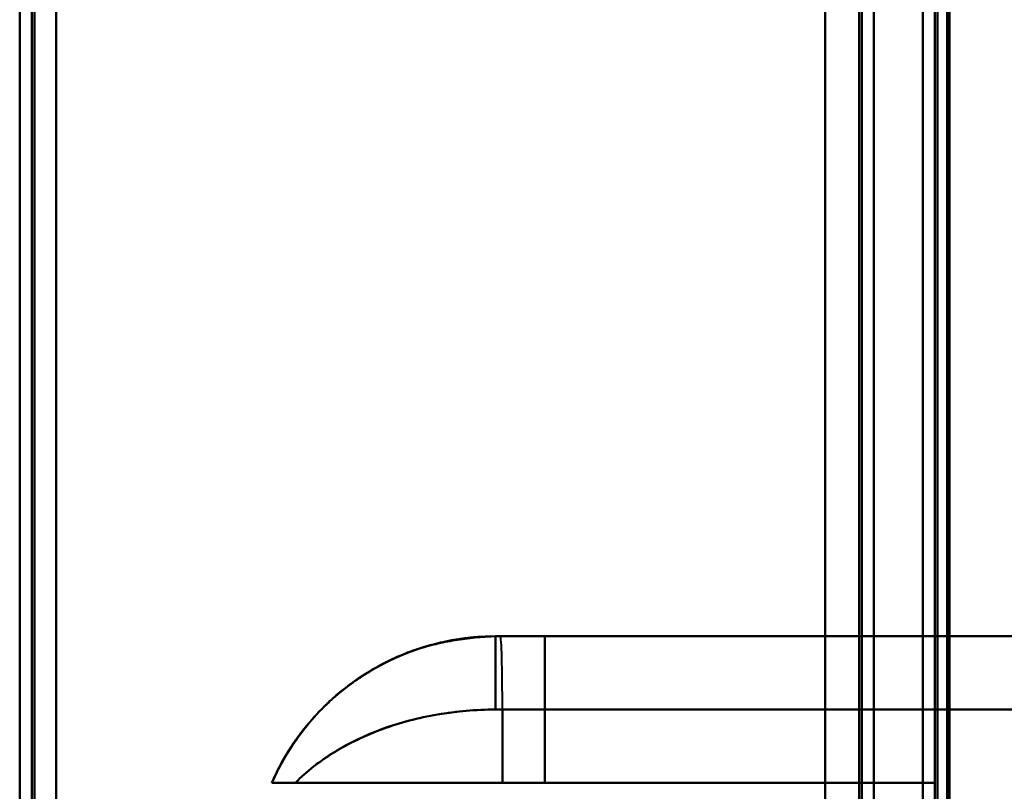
# Model space of a CAD drawing. Header units: millimetres. Extents: x -1115 to 1388, y -280 to 1010.
# Tile 22 of 76: x -362 to -322, y 272 to 304. Entities that reach past the tile are written whole.
import ezdxf

# ---------------------------------------------------------------- set-up
doc = ezdxf.new("R2010")
doc.units = ezdxf.units.MM
doc.layers.add('A-GENM', color=13, linetype='Continuous', lineweight=40)
doc.layers.add('G-IMPT', color=8, linetype='Continuous', lineweight=40)

# ---------------------------------------------------------------- blocks, each defined once
blk = doc.blocks.new('Maintenance r21 - Maintenance r21-751643-Droite')
at = {"layer": 'A-GENM'}
for p, q in [((-361.5, 1.653), (-361.5, 939.653)), ((-361.5, 939.653), (-361.5, 1.653))]:
    blk.add_line(p, q, dxfattribs=at)
blk = doc.blocks.new('NEXA 700 CALQUES_dwg-751640-Droite')
at = {"layer": 'G-IMPT'}
for p, q in [((-362, 937.772), (-362, 128.972)), ((-362, 937.772), (-362, 128.972)), ((-327, 129.472), (-327, 937.272)), ((-327, 129.472), (-327, 937.272)), ((-324.5, 902.272), (-324.5, 129.472)), ((-325, 745.072), (-325, 271.672)), ((-342.305, 278.372), (-342.5, 278.372)), ((-342.5, 278.372), (-342.305, 278.372)), ((-342.5, 275.372), (-342.5, 278.372)), ((-342.5, 278.372), (-342.305, 278.372)), ((-342.5, 278.372), (-340.485, 278.372)), ((-342.5, 275.372), (-342.5, 278.372)), ((-342.5, 278.372), (-342.305, 278.372)), ((-342.5, 278.372), (-340.485, 278.372)), ((-340.485, 278.372), (-342.5, 278.372)), ((-342.305, 278.372), (-342.5, 278.372)), ((-340.485, 278.372), (-342.5, 278.372)), ((-342.305, 278.372), (-342.5, 278.372)), ((-342.305, 278.372), (-309.5, 278.372)), ((-342.305, 278.372), (-309.5, 278.372)), ((-309.5, 278.372), (-342.305, 278.372)), ((-309.5, 278.372), (-342.305, 278.372)), ((-342.5, 275.372), (-342.221, 275.372)), ((-342.5, 275.372), (-342.221, 275.372)), ((-342.221, 275.372), (-342.5, 275.372)), ((-342.221, 275.372), (-342.5, 275.372)), ((-342.221, 275.372), (-309.788, 275.372)), ((-342.221, 275.372), (-309.788, 275.372)), ((-309.788, 275.372), (-342.221, 275.372)), ((-309.788, 275.372), (-342.221, 275.372)), ((-351.665, 272.372), (-340.485, 272.372)), ((-351.665, 272.372), (-340.485, 272.372)), ((-340.485, 272.372), (-351.665, 272.372)), ((-340.485, 272.372), (-351.665, 272.372)), ((-342.221, 272.372), (-350.707, 272.372)), ((-350.707, 272.372), (-342.221, 272.372)), ((-342.221, 272.372), (-350.707, 272.372)), ((-350.707, 272.372), (-342.221, 272.372)), ((-324.5, 272.372), (-342.221, 272.372)), ((-342.221, 272.372), (-324.5, 272.372)), ((-324.5, 272.372), (-342.221, 272.372)), ((-342.221, 272.372), (-324.5, 272.372))]:
    blk.add_line(p, q, dxfattribs=at)
at = {"layer": 'G-IMPT', "flags": 128}
for points in [[(-362, 128.972), (-362, 331.172), (-362, 533.372), (-362, 735.572), (-362, 937.772)], [(-362, 937.772), (-362, 735.572), (-362, 533.372), (-362, 331.172), (-362, 128.972)], [(-362, 128.972), (-362, 331.172), (-362, 533.372), (-362, 735.572), (-362, 937.772)], [(-362, 937.772), (-362, 735.572), (-362, 533.372), (-362, 331.172), (-362, 128.972)], [(-362, 937.772), (-362, 735.572), (-362, 533.372), (-362, 331.172), (-362, 128.972)], [(-362, 128.972), (-362, 331.172), (-362, 533.372), (-362, 735.572), (-362, 937.772)], [(-362, 937.772), (-362, 735.572), (-362, 533.372), (-362, 331.172), (-362, 128.972)], [(-362, 128.972), (-362, 331.172), (-362, 533.372), (-362, 735.572), (-362, 937.772)], [(-361.5, 937.772), (-361.5, 735.572), (-361.5, 533.372), (-361.5, 331.172), (-361.5, 128.972)], [(-361.5, 128.972), (-361.5, 331.172), (-361.5, 533.372), (-361.5, 735.572), (-361.5, 937.772)], [(-361.5, 128.972), (-361.5, 331.172), (-361.5, 533.372), (-361.5, 735.572), (-361.5, 937.772)], [(-361.5, 937.772), (-361.5, 735.572), (-361.5, 533.372), (-361.5, 331.172), (-361.5, 128.972)], [(-361.4, 937.772), (-361.4, 735.572), (-361.4, 533.372), (-361.4, 331.172), (-361.4, 128.972)], [(-361.4, 128.972), (-361.4, 331.172), (-361.4, 533.372), (-361.4, 735.572), (-361.4, 937.772)], [(-361.4, 128.972), (-361.4, 331.172), (-361.4, 533.372), (-361.4, 735.572), (-361.4, 937.772)], [(-361.4, 937.772), (-361.4, 735.572), (-361.4, 533.372), (-361.4, 331.172), (-361.4, 128.972)], [(-361.4, 937.772), (-361.4, 735.572), (-361.4, 533.372), (-361.4, 331.172), (-361.4, 128.972)], [(-361.4, 128.972), (-361.4, 331.172), (-361.4, 533.372), (-361.4, 735.572), (-361.4, 937.772)], [(-361.4, 128.972), (-361.4, 331.172), (-361.4, 533.372), (-361.4, 735.572), (-361.4, 937.772)], [(-361.4, 937.772), (-361.4, 735.572), (-361.4, 533.372), (-361.4, 331.172), (-361.4, 128.972)], [(-361.4, 128.972), (-361.4, 331.172), (-361.4, 533.372), (-361.4, 735.572), (-361.4, 937.772)], [(-361.4, 937.772), (-361.4, 735.572), (-361.4, 533.372), (-361.4, 331.172), (-361.4, 128.972)], [(-361.4, 937.772), (-361.4, 735.572), (-361.4, 533.372), (-361.4, 331.172), (-361.4, 128.972)], [(-361.4, 128.972), (-361.4, 331.172), (-361.4, 533.372), (-361.4, 735.572), (-361.4, 937.772)], [(-329, 128.972), (-329, 331.172), (-329, 533.372), (-329, 735.572), (-329, 937.772)], [(-329, 937.772), (-329, 735.572), (-329, 533.372), (-329, 331.172), (-329, 128.972)], [(-329, 937.772), (-329, 735.572), (-329, 533.372), (-329, 331.172), (-329, 128.972)], [(-329, 128.972), (-329, 331.172), (-329, 533.372), (-329, 735.572), (-329, 937.772)], [(-360.5, 937.272), (-360.5, 735.322), (-360.5, 533.372), (-360.5, 331.422), (-360.5, 129.472)], [(-360.5, 129.472), (-360.5, 331.422), (-360.5, 533.372), (-360.5, 735.322), (-360.5, 937.272)], [(-360.5, 937.272), (-360.5, 735.322), (-360.5, 533.372), (-360.5, 331.422), (-360.5, 129.472)], [(-360.5, 129.472), (-360.5, 331.422), (-360.5, 533.372), (-360.5, 735.322), (-360.5, 937.272)], [(-360.5, 937.272), (-360.5, 735.322), (-360.5, 533.372), (-360.5, 331.422), (-360.5, 129.472)], [(-360.5, 129.472), (-360.5, 331.422), (-360.5, 533.372), (-360.5, 735.322), (-360.5, 937.272)], [(-360.5, 129.472), (-360.5, 331.422), (-360.5, 533.372), (-360.5, 735.322), (-360.5, 937.272)], [(-360.5, 937.272), (-360.5, 735.322), (-360.5, 533.372), (-360.5, 331.422), (-360.5, 129.472)], [(-360.5, 129.472), (-360.5, 331.422), (-360.5, 533.372), (-360.5, 735.322), (-360.5, 937.272)], [(-360.5, 937.272), (-360.5, 735.322), (-360.5, 533.372), (-360.5, 331.422), (-360.5, 129.472)], [(-360.5, 937.272), (-360.5, 735.322), (-360.5, 533.372), (-360.5, 331.422), (-360.5, 129.472)], [(-360.5, 129.472), (-360.5, 331.422), (-360.5, 533.372), (-360.5, 735.322), (-360.5, 937.272)], [(-360.5, 129.472), (-360.5, 331.422), (-360.5, 533.372), (-360.5, 735.322), (-360.5, 937.272)], [(-360.5, 937.272), (-360.5, 735.322), (-360.5, 533.372), (-360.5, 331.422), (-360.5, 129.472)], [(-360.5, 937.272), (-360.5, 735.322), (-360.5, 533.372), (-360.5, 331.422), (-360.5, 129.472)], [(-360.5, 129.472), (-360.5, 331.422), (-360.5, 533.372), (-360.5, 735.322), (-360.5, 937.272)], [(-329, 129.472), (-329, 331.422), (-329, 533.372), (-329, 735.322), (-329, 937.272)], [(-329, 937.272), (-329, 735.322), (-329, 533.372), (-329, 331.422), (-329, 129.472)], [(-329, 937.272), (-329, 735.322), (-329, 533.372), (-329, 331.422), (-329, 129.472)], [(-329, 129.472), (-329, 331.422), (-329, 533.372), (-329, 735.322), (-329, 937.272)], [(-329, 937.272), (-329, 735.322), (-329, 533.372), (-329, 331.422), (-329, 129.472)], [(-329, 129.472), (-329, 331.422), (-329, 533.372), (-329, 735.322), (-329, 937.272)], [(-329, 129.472), (-329, 331.422), (-329, 533.372), (-329, 735.322), (-329, 937.272)], [(-329, 937.272), (-329, 735.322), (-329, 533.372), (-329, 331.422), (-329, 129.472)], [(-327.6, 129.472), (-327.6, 331.422), (-327.6, 533.372), (-327.6, 735.322), (-327.6, 937.272)], [(-327.6, 937.272), (-327.6, 735.322), (-327.6, 533.372), (-327.6, 331.422), (-327.6, 129.472)], [(-327.6, 937.272), (-327.6, 735.322), (-327.6, 533.372), (-327.6, 331.422), (-327.6, 129.472)], [(-327.6, 129.472), (-327.6, 331.422), (-327.6, 533.372), (-327.6, 735.322), (-327.6, 937.272)], [(-327.6, 129.472), (-327.6, 331.422), (-327.6, 533.372), (-327.6, 735.322), (-327.6, 937.272)], [(-327.6, 937.272), (-327.6, 735.322), (-327.6, 533.372), (-327.6, 331.422), (-327.6, 129.472)], [(-327.6, 937.272), (-327.6, 735.322), (-327.6, 533.372), (-327.6, 331.422), (-327.6, 129.472)], [(-327.6, 129.472), (-327.6, 331.422), (-327.6, 533.372), (-327.6, 735.322), (-327.6, 937.272)], [(-327.6, 937.272), (-327.6, 735.322), (-327.6, 533.372), (-327.6, 331.422), (-327.6, 129.472)], [(-327.6, 129.472), (-327.6, 331.422), (-327.6, 533.372), (-327.6, 735.322), (-327.6, 937.272)], [(-327.6, 129.472), (-327.6, 331.422), (-327.6, 533.372), (-327.6, 735.322), (-327.6, 937.272)], [(-327.6, 937.272), (-327.6, 735.322), (-327.6, 533.372), (-327.6, 331.422), (-327.6, 129.472)], [(-327.5, 937.272), (-327.5, 735.322), (-327.5, 533.372), (-327.5, 331.422), (-327.5, 129.472)], [(-327.5, 129.472), (-327.5, 331.422), (-327.5, 533.372), (-327.5, 735.322), (-327.5, 937.272)], [(-327.5, 129.472), (-327.5, 331.422), (-327.5, 533.372), (-327.5, 735.322), (-327.5, 937.272)], [(-327.5, 937.272), (-327.5, 735.322), (-327.5, 533.372), (-327.5, 331.422), (-327.5, 129.472)], [(-327, 937.272), (-327, 735.322), (-327, 533.372), (-327, 331.422), (-327, 129.472)], [(-327, 129.472), (-327, 331.422), (-327, 533.372), (-327, 735.322), (-327, 937.272)], [(-327, 129.472), (-327, 331.422), (-327, 533.372), (-327, 735.322), (-327, 937.272)], [(-327, 937.272), (-327, 735.322), (-327, 533.372), (-327, 331.422), (-327, 129.472)], [(-327, 937.272), (-327, 735.322), (-327, 533.372), (-327, 331.422), (-327, 129.472)], [(-327, 129.472), (-327, 331.422), (-327, 533.372), (-327, 735.322), (-327, 937.272)], [(-327, 129.472), (-327, 331.422), (-327, 533.372), (-327, 735.322), (-327, 937.272)], [(-327, 937.272), (-327, 735.322), (-327, 533.372), (-327, 331.422), (-327, 129.472)], [(-325, 902.772), (-325, 709.322), (-325, 515.872), (-325, 322.422), (-325, 128.972)], [(-325, 128.972), (-325, 322.422), (-325, 515.872), (-325, 709.322), (-325, 902.772)], [(-325, 128.972), (-325, 322.422), (-325, 515.872), (-325, 709.322), (-325, 902.772)], [(-325, 902.772), (-325, 709.322), (-325, 515.872), (-325, 322.422), (-325, 128.972)], [(-324.5, 902.272), (-324.5, 709.072), (-324.5, 515.872), (-324.5, 322.672), (-324.5, 129.472)], [(-324.5, 129.472), (-324.5, 322.672), (-324.5, 515.872), (-324.5, 709.072), (-324.5, 902.272)], [(-324.5, 902.272), (-324.5, 709.072), (-324.5, 515.872), (-324.5, 322.672), (-324.5, 129.472)], [(-324.5, 129.472), (-324.5, 322.672), (-324.5, 515.872), (-324.5, 709.072), (-324.5, 902.272)], [(-324.5, 902.272), (-324.5, 709.072), (-324.5, 515.872), (-324.5, 322.672), (-324.5, 129.472)], [(-324.5, 129.472), (-324.5, 322.672), (-324.5, 515.872), (-324.5, 709.072), (-324.5, 902.272)], [(-324.5, 902.272), (-324.5, 709.072), (-324.5, 515.872), (-324.5, 322.672), (-324.5, 129.472)], [(-324.5, 129.472), (-324.5, 322.672), (-324.5, 515.872), (-324.5, 709.072), (-324.5, 902.272)], [(-324, 902.272), (-324, 709.072), (-324, 515.872), (-324, 322.672), (-324, 129.472)], [(-324, 129.472), (-324, 322.672), (-324, 515.872), (-324, 709.072), (-324, 902.272)], [(-323.9, 161.372), (-323.9, 346.597), (-323.9, 531.822), (-323.9, 717.047), (-323.9, 902.272)], [(-323.9, 129.472), (-323.9, 322.672), (-323.9, 515.872), (-323.9, 709.072), (-323.9, 902.272)], [(-323.9, 902.272), (-323.9, 717.047), (-323.9, 531.822), (-323.9, 346.597), (-323.9, 161.372)], [(-323.9, 902.272), (-323.9, 717.047), (-323.9, 531.822), (-323.9, 346.597), (-323.9, 161.372)], [(-323.9, 161.372), (-323.9, 346.597), (-323.9, 531.822), (-323.9, 717.047), (-323.9, 902.272)], [(-323.9, 902.272), (-323.9, 709.072), (-323.9, 515.872), (-323.9, 322.672), (-323.9, 129.472)], [(-329, 745.072), (-329, 626.722), (-329, 508.372), (-329, 390.022), (-329, 271.672)], [(-329, 271.672), (-329, 390.022), (-329, 508.372), (-329, 626.722), (-329, 745.072)], [(-329, 271.672), (-329, 390.022), (-329, 508.372), (-329, 626.722), (-329, 745.072)], [(-329, 745.072), (-329, 626.722), (-329, 508.372), (-329, 390.022), (-329, 271.672)], [(-325, 745.072), (-325, 626.722), (-325, 508.372), (-325, 390.022), (-325, 271.672)], [(-325, 271.672), (-325, 390.022), (-325, 508.372), (-325, 626.722), (-325, 745.072)], [(-325, 271.672), (-325, 390.022), (-325, 508.372), (-325, 626.722), (-325, 745.072)], [(-325, 745.072), (-325, 626.722), (-325, 508.372), (-325, 390.022), (-325, 271.672)], [(-324.5, 745.072), (-324.5, 626.722), (-324.5, 508.372), (-324.5, 390.022), (-324.5, 271.672)], [(-324.5, 271.672), (-324.5, 390.022), (-324.5, 508.372), (-324.5, 626.722), (-324.5, 745.072)], [(-324.5, 745.072), (-324.5, 626.722), (-324.5, 508.372), (-324.5, 390.022), (-324.5, 271.672)], [(-324.5, 271.672), (-324.5, 390.022), (-324.5, 508.372), (-324.5, 626.722), (-324.5, 745.072)], [(-324.5, 745.072), (-324.5, 626.722), (-324.5, 508.372), (-324.5, 390.022), (-324.5, 271.672)], [(-324.5, 271.672), (-324.5, 390.022), (-324.5, 508.372), (-324.5, 626.722), (-324.5, 745.072)], [(-324.4, 271.672), (-324.4, 390.022), (-324.4, 508.372), (-324.4, 626.722), (-324.4, 745.072)], [(-324.4, 745.072), (-324.4, 626.722), (-324.4, 508.372), (-324.4, 390.022), (-324.4, 271.672)], [(-324.4, 271.672), (-324.4, 390.022), (-324.4, 508.372), (-324.4, 626.722), (-324.4, 745.072)], [(-324.4, 745.072), (-324.4, 626.722), (-324.4, 508.372), (-324.4, 390.022), (-324.4, 271.672)], [(-324.4, 271.672), (-324.4, 390.022), (-324.4, 508.372), (-324.4, 626.722), (-324.4, 745.072)], [(-324.4, 745.072), (-324.4, 626.722), (-324.4, 508.372), (-324.4, 390.022), (-324.4, 271.672)], [(-324, 271.672), (-324, 390.022), (-324, 508.372), (-324, 626.722), (-324, 745.072)], [(-324, 745.072), (-324, 626.722), (-324, 508.372), (-324, 390.022), (-324, 271.672)], [(-324, 271.672), (-324, 390.022), (-324, 508.372), (-324, 626.722), (-324, 745.072)], [(-324, 745.072), (-324, 626.722), (-324, 508.372), (-324, 390.022), (-324, 271.672)], [(-309.5, 278.372), (-324.069, 278.372), (-338.682, 278.372), (-342.305, 278.372)], [(-342.305, 278.372), (-327.683, 278.372), (-313.101, 278.372), (-309.5, 278.372)], [(-340.485, 272.372), (-340.485, 273.872), (-340.485, 275.372), (-340.485, 276.872), (-340.485, 278.372)], [(-340.485, 278.372), (-334.738, 278.372), (-328.992, 278.372), (-323.246, 278.372), (-317.5, 278.372)], [(-340.485, 278.372), (-340.485, 276.872), (-340.485, 275.372), (-340.485, 273.872), (-340.485, 272.372)], [(-317.5, 278.372), (-323.246, 278.372), (-328.992, 278.372), (-334.738, 278.372), (-340.485, 278.372)], [(-340.485, 278.372), (-340.485, 276.872), (-340.485, 275.372), (-340.485, 273.872), (-340.485, 272.372)], [(-340.485, 272.372), (-340.485, 273.872), (-340.485, 275.372), (-340.485, 276.872), (-340.485, 278.372)], [(-317.5, 278.372), (-323.246, 278.372), (-328.992, 278.372), (-334.738, 278.372), (-340.485, 278.372)], [(-340.485, 278.372), (-334.738, 278.372), (-328.992, 278.372), (-323.246, 278.372), (-317.5, 278.372)], [(-342.221, 275.372), (-342.221, 274.622), (-342.221, 273.872), (-342.221, 273.122), (-342.221, 272.372)], [(-342.221, 272.372), (-342.221, 273.122), (-342.221, 273.872), (-342.221, 274.622), (-342.221, 275.372)], [(-342.221, 275.372), (-342.221, 274.622), (-342.221, 273.872), (-342.221, 273.122), (-342.221, 272.372)], [(-342.221, 272.372), (-342.221, 273.122), (-342.221, 273.872), (-342.221, 274.622), (-342.221, 275.372)], [(-340.485, 272.372), (-336.488, 272.372), (-332.492, 272.372), (-328.496, 272.372), (-324.5, 272.372)], [(-324.5, 272.372), (-328.496, 272.372), (-332.492, 272.372), (-336.488, 272.372), (-340.485, 272.372)], [(-324.5, 272.372), (-328.496, 272.372), (-332.492, 272.372), (-336.488, 272.372), (-340.485, 272.372)], [(-340.485, 272.372), (-336.488, 272.372), (-332.492, 272.372), (-328.496, 272.372), (-324.5, 272.372)], [(-324.5, 272.372), (-324.5, 268.622), (-324.5, 264.872), (-324.5, 261.122), (-324.5, 257.372)], [(-324.5, 257.372), (-324.5, 261.122), (-324.5, 264.872), (-324.5, 268.622), (-324.5, 272.372)], [(-324.5, 272.372), (-324.5, 268.622), (-324.5, 264.872), (-324.5, 261.122), (-324.5, 257.372)], [(-324.5, 257.372), (-324.5, 261.122), (-324.5, 264.872), (-324.5, 268.622), (-324.5, 272.372)], [(-324.5, 257.372), (-324.5, 261.122), (-324.5, 264.872), (-324.5, 268.622), (-324.5, 272.372)], [(-324.5, 272.372), (-324.5, 268.622), (-324.5, 264.872), (-324.5, 261.122), (-324.5, 257.372)], [(-324.5, 257.372), (-324.5, 261.122), (-324.5, 264.872), (-324.5, 268.622), (-324.5, 272.372)], [(-324.5, 272.372), (-324.5, 268.622), (-324.5, 264.872), (-324.5, 261.122), (-324.5, 257.372)]]:
    blk.add_lwpolyline(points, dxfattribs=at)
at = {"layer": 'G-IMPT'}
blk.add_ellipse((-342.305, 275.372), major_axis=(0, 3), ratio=0.027856, start_param=4.712389, end_param=6.283185, dxfattribs=at)
blk.add_ellipse((-342.305, 275.372), major_axis=(0, 3), ratio=0.027856, start_param=4.712389, end_param=6.283185, dxfattribs=at)
blk.add_ellipse((-342.305, 275.372), major_axis=(0, 3), ratio=0.027856, start_param=4.712389, end_param=6.283185, dxfattribs=at)
blk.add_ellipse((-342.305, 275.372), major_axis=(0, 3), ratio=0.027856, start_param=4.712389, end_param=6.283185, dxfattribs=at)
for points in [[(-342.5, 278.372), (-343.466, 278.372), (-345.398, 278.09), (-348.054, 276.857), (-350.248, 274.916), (-351.279, 273.258), (-351.665, 272.372)], [(-351.665, 272.372), (-351.279, 273.258), (-350.248, 274.916), (-348.054, 276.857), (-345.398, 278.09), (-343.466, 278.372), (-342.5, 278.372)], [(-342.5, 275.372), (-342.5, 275.726), (-342.5, 276.5), (-342.5, 277.561), (-342.5, 278.22), (-342.5, 278.372), (-342.5, 278.372)], [(-342.5, 278.372), (-342.5, 278.372), (-342.5, 278.22), (-342.5, 277.561), (-342.5, 276.5), (-342.5, 275.726), (-342.5, 275.372)], [(-342.5, 275.372), (-343.302, 275.368), (-344.906, 275.233), (-347.174, 274.632), (-349.172, 273.675), (-350.248, 272.841), (-350.707, 272.372)], [(-350.707, 272.372), (-350.248, 272.839), (-349.172, 273.67), (-347.174, 274.632), (-344.906, 275.238), (-343.302, 275.371), (-342.5, 275.372)], [(-342.5, 275.372), (-344.104, 275.372), (-347.311, 274.821), (-349.79, 273.294), (-350.706, 272.372)]]:
    blk.add_open_spline(points, degree=3, dxfattribs=at)
for points, knots in [([(-342.5, 278.372), (-343.064, 278.372), (-343.896, 278.301), (-344.957, 278.077), (-345.721, 277.85), (-346.457, 277.567), (-347.158, 277.232), (-347.816, 276.853), (-348.423, 276.44), (-348.971, 276.006), (-349.632, 275.406), (-350.363, 274.597), (-351.108, 273.516), (-351.497, 272.758), (-351.665, 272.372)], [0, 0, 0, 0, 0.125, 0.1875, 0.25, 0.3125, 0.375, 0.4375, 0.5, 0.5625, 0.625, 0.75, 0.875, 1, 1, 1, 1]), ([(-351.665, 272.372), (-351.279, 273.258), (-350.505, 274.501), (-349.151, 275.887), (-347.996, 276.768), (-346.726, 277.474), (-344.915, 278.161), (-343.466, 278.372), (-342.5, 278.372)], [0, 0, 0, 0, 0.25, 0.375, 0.5, 0.625, 0.75, 1, 1, 1, 1]), ([(-351.665, 272.372), (-351.496, 272.769), (-351.204, 273.342), (-350.737, 274.063), (-350.346, 274.581), (-349.923, 275.081), (-349.467, 275.561), (-348.97, 276.017), (-348.423, 276.439), (-347.816, 276.842), (-347.158, 277.228), (-346.455, 277.571), (-345.721, 277.851), (-344.959, 278.063), (-343.901, 278.278), (-343.068, 278.356), (-342.5, 278.372)], [0, 0, 0, 0, 0.125, 0.1875, 0.25, 0.3125, 0.375, 0.4375, 0.5, 0.5625, 0.625, 0.6875, 0.75, 0.8125, 0.875, 1, 1, 1, 1]), ([(-351.665, 272.372), (-351.497, 272.758), (-351.109, 273.516), (-350.365, 274.594), (-349.639, 275.399), (-348.981, 275.998), (-348.436, 276.431), (-347.831, 276.844), (-347.175, 277.223), (-346.474, 277.56), (-345.738, 277.845), (-344.971, 278.073), (-343.906, 278.299), (-343.069, 278.372), (-342.5, 278.372)], [0, 0, 0, 0, 0.125, 0.25, 0.375, 0.4375, 0.5, 0.5625, 0.625, 0.6875, 0.75, 0.8125, 0.875, 1, 1, 1, 1]), ([(-342.5, 278.372), (-343.466, 278.372), (-344.915, 278.161), (-346.726, 277.474), (-347.996, 276.768), (-349.151, 275.887), (-350.505, 274.501), (-351.279, 273.258), (-351.665, 272.372)], [0, 0, 0, 0, 0.25, 0.375, 0.5, 0.625, 0.75, 1, 1, 1, 1]), ([(-342.5, 278.372), (-343.073, 278.355), (-343.911, 278.276), (-344.974, 278.059), (-345.738, 277.846), (-346.473, 277.565), (-347.174, 277.22), (-347.831, 276.833), (-348.436, 276.43), (-348.98, 276.009), (-349.474, 275.555), (-349.927, 275.077), (-350.349, 274.578), (-350.738, 274.061), (-351.204, 273.341), (-351.496, 272.769), (-351.665, 272.372)], [0, 0, 0, 0, 0.125, 0.1875, 0.25, 0.3125, 0.375, 0.4375, 0.5, 0.5625, 0.625, 0.6875, 0.75, 0.8125, 0.875, 1, 1, 1, 1]), ([(-350.706, 272.372), (-350.248, 272.833), (-349.172, 273.677), (-346.508, 274.958), (-344.104, 275.372), (-342.5, 275.372)], [0, 0, 0, 0, 0.25, 0.5, 1, 1, 1, 1]), ([(-351.665, 272.372), (-351.664, 272.376), (-351.636, 272.372), (-351.563, 272.371), (-351.519, 272.372), (-351.468, 272.373), (-351.409, 272.373), (-351.343, 272.372), (-351.247, 272.373), (-351.056, 272.373), (-350.854, 272.37), (-350.706, 272.372)], [0, 0, 0, 0, 0.25, 0.3125, 0.375, 0.4375, 0.5, 0.5625, 0.625, 0.75, 1, 1, 1, 1]), ([(-350.706, 272.372), (-350.854, 272.37), (-351.056, 272.373), (-351.247, 272.373), (-351.343, 272.372), (-351.409, 272.373), (-351.468, 272.373), (-351.519, 272.372), (-351.563, 272.371), (-351.636, 272.372), (-351.664, 272.376), (-351.665, 272.372)], [0, 0, 0, 0, 0.25, 0.375, 0.4375, 0.5, 0.5625, 0.625, 0.6875, 0.75, 1, 1, 1, 1]), ([(-350.706, 272.372), (-351.006, 272.372), (-351.361, 272.372), (-351.62, 272.372), (-351.664, 272.372), (-351.665, 272.372)], [0, 0, 0, 0, 0.5, 0.75, 1, 1, 1, 1]), ([(-351.665, 272.372), (-351.664, 272.372), (-351.62, 272.372), (-351.361, 272.372), (-351.006, 272.372), (-350.706, 272.372)], [0, 0, 0, 0, 0.25, 0.5, 1, 1, 1, 1])]:
    blk.add_open_spline(points, degree=3, knots=knots, dxfattribs=at)

msp = doc.modelspace()

# ---------------------------------------------------------------- block references
at = {"layer": 'A-GENM'}
msp.add_blockref('Maintenance r21 - Maintenance r21-751643-Droite', (0, 0), dxfattribs=at)
at = {"layer": 'G-IMPT'}
msp.add_blockref('NEXA 700 CALQUES_dwg-751640-Droite', (0, 0), dxfattribs=at)

doc.saveas('drawing.dxf')
